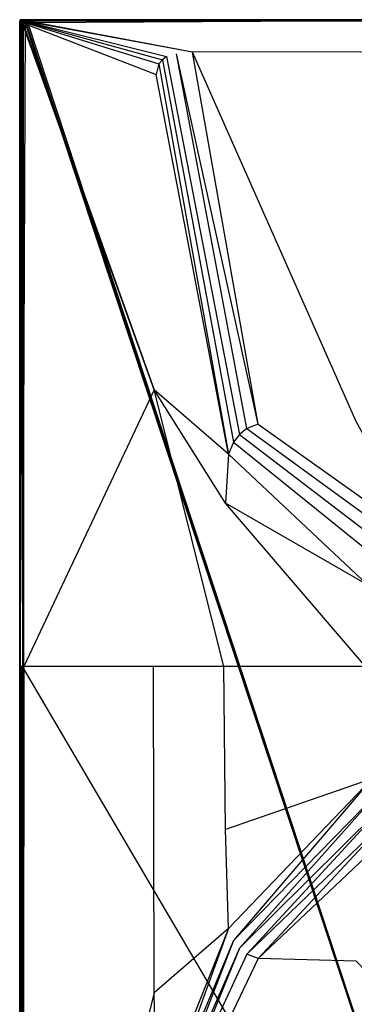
# Model space of a CAD drawing. Extents: x 0 to 1, y -1.5 to 0.
# Tile 2 of 18: x 0 to 0.34, y -0.99 to 0. Entities that reach past the tile are written whole.
import ezdxf

# ---------------------------------------------------------------- set-up
doc = ezdxf.new("R2010")
doc.units = 0
doc.layers.add('L1_WANNE_0_N_6232W5____REPLACEM', color=7, linetype='CONTINUOUS')

msp = doc.modelspace()

# ---------------------------------------------------------------- linework, layer by layer
at = {"layer": 'L1_WANNE_0_N_6232W5____REPLACEM', "color": 8}
for points, invisible_edges in [([(0.000738, 0, 0.032647), (0.00029, -0.000251, 0.030569), (0.00072, -0.000288, 0.032637), (0.000738, 0, 0.032647)], 13), ([(0.00029, -0.000251, 0.030569), (0.000738, 0, 0.032647), (0.000316, 0, 0.030569), (0.00029, -0.000251, 0.030569)], 14), ([(0.000316, 0, 0.030569), (0.00029, -0.000251, 0.02927), (0.00029, -0.000251, 0.030569), (0.000316, 0, 0.030569)], 13), ([(0.00029, -0.000251, 0.02927), (0.000316, 0, 0.030569), (0.000316, 0, 0.02927), (0.00029, -0.000251, 0.02927)], 14), ([(0.000316, 0, 0.02927), (0.000302, -0.000251, 0.000987), (0.00029, -0.000251, 0.02927), (0.000316, 0, 0.02927)], 13), ([(0.000316, 0, 0.000987), (0.000302, -0.000251), (0.000302, -0.000251, 0.000987), (0.000316, 0, 0.000987)], 13), ([(0.000302, -0.000251), (0.000316, 0, 0.000987), (0.000316, 0), (0.000302, -0.000251)], 14), ([(0.000302, -0.000251, 0.000987), (0.000316, 0, 0.02927), (0.000316, 0, 0.000987), (0.000302, -0.000251, 0.000987)], 14), ([(0.000316, 0), (0.003216, -0.003938), (0.000302, -0.000251), (0.000316, 0)], 13), ([(0.000316, 0, 0.030569), (0.000805, 0, 0.02927), (0.000316, 0, 0.02927), (0.000316, 0, 0.030569)], 13), ([(0.000805, 0, 0.02927), (0.000316, 0, 0.030569), (0.000805, 0, 0.030532), (0.000805, 0, 0.02927)], 14), ([(0.000316, 0, 0.030569), (0.001198, 0, 0.032469), (0.000805, 0, 0.030532), (0.000316, 0, 0.030569)], 13), ([(0.001198, 0, 0.032469), (0.000316, 0, 0.030569), (0.000738, 0, 0.032647), (0.001198, 0, 0.032469)], 14), ([(0.000474, 0, 0.000972), (0.0035, 0), (0.000316, 0), (0.000474, 0, 0.000972)], 13), ([(0.000316, 0, 0.000987), (0.000474, 0, 0.000972), (0.000316, 0), (0.000316, 0, 0.000987)], 13), ([(0.000474, 0, 0.000972), (0.000316, 0, 0.000987), (0.000805, 0, 0.003001), (0.000474, 0, 0.000972)], 10), ([(0.000805, 0, 0.003001), (0.000316, 0, 0.000987), (0.000316, 0, 0.02927), (0.000805, 0, 0.003001)], 13), ([(0.000805, 0, 0.003001), (0.000316, 0, 0.02927), (0.000805, 0, 0.02927), (0.000805, 0, 0.003001)], 15), ([(0.0035, 0), (0.003711, -0.002919), (0.000316, 0), (0.0035, 0)], 13), ([(0.003216, -0.003938), (0.000316, 0), (0.003711, -0.002919), (0.003216, -0.003938)], 14), ([(0.0035, 0), (0.000474, 0, 0.000972), (0.0035, 0, 0.000972), (0.0035, 0)], 14), ([(0.000805, 0, 0.003001), (0.0035, 0, 0.000972), (0.000474, 0, 0.000972), (0.000805, 0, 0.003001)], 13), ([(0.001922, 0, 0.033946), (0.00072, -0.000288, 0.032637), (0.001907, -0.000374, 0.033946), (0.001922, 0, 0.033946)], 13), ([(0.00072, -0.000288, 0.032637), (0.001922, 0, 0.033946), (0.000738, 0, 0.032647), (0.00072, -0.000288, 0.032637)], 14), ([(0.000738, 0, 0.032647), (0.002152, 0, 0.033515), (0.001198, 0, 0.032469), (0.000738, 0, 0.032647)], 13), ([(0.002152, 0, 0.033515), (0.000738, 0, 0.032647), (0.001922, 0, 0.033946), (0.002152, 0, 0.033515)], 14), ([(0.000805, 0, 0.02927), (0.001294, 0, 0.003574), (0.000805, 0, 0.003001), (0.000805, 0, 0.02927)], 13), ([(0.001294, 0, 0.003574), (0.000805, 0, 0.02927), (0.001294, 0, 0.02927), (0.001294, 0, 0.003574)], 14), ([(0.0035, 0, 0.000972), (0.000805, 0, 0.003001), (0.0035, 0, 0.003001), (0.0035, 0, 0.000972)], 14), ([(0.001294, 0, 0.003574), (0.0035, 0, 0.003001), (0.000805, 0, 0.003001), (0.001294, 0, 0.003574)], 13), ([(0.000805, 0, 0.030532), (0.001659, 0, 0.03229), (0.001294, 0, 0.030495), (0.000805, 0, 0.030532)], 13), ([(0.001659, 0, 0.03229), (0.000805, 0, 0.030532), (0.001198, 0, 0.032469), (0.001659, 0, 0.03229)], 14), ([(0.000805, 0, 0.030532), (0.001294, 0, 0.02927), (0.000805, 0, 0.02927), (0.000805, 0, 0.030532)], 13), ([(0.001294, 0, 0.02927), (0.000805, 0, 0.030532), (0.001294, 0, 0.030495), (0.001294, 0, 0.02927)], 14), ([(0.001198, 0, 0.032469), (0.002382, 0, 0.033083), (0.001659, 0, 0.03229), (0.001198, 0, 0.032469)], 13), ([(0.002382, 0, 0.033083), (0.001198, 0, 0.032469), (0.002152, 0, 0.033515), (0.002382, 0, 0.033083)], 14), ([(0.001294, 0, 0.02927), (0.0035, 0, 0.003574), (0.001294, 0, 0.003574), (0.001294, 0, 0.02927)], 13), ([(0.0035, 0, 0.003574), (0.001294, 0, 0.02927), (0.0048, 0, 0.003574), (0.0035, 0, 0.003574)], 10), ([(0.0048, 0, 0.003574), (0.001294, 0, 0.02927), (0.008001, 0, 0.003574), (0.0048, 0, 0.003574)], 13), ([(0.008001, 0, 0.003574), (0.001294, 0, 0.02927), (0.5, 0, 0.004653), (0.008001, 0, 0.003574)], 10), ([(0.5, 0, 0.004653), (0.001294, 0, 0.02927), (0.5, 0, 0.033918), (0.5, 0, 0.004653)], 13), ([(0.5, 0, 0.033918), (0.001294, 0, 0.02927), (0.001294, 0, 0.030495), (0.5, 0, 0.033918)], 10), ([(0.5, 0, 0.033918), (0.001294, 0, 0.030495), (0.001659, 0, 0.03229), (0.5, 0, 0.033918)], 13), ([(0.0035, 0, 0.003001), (0.001294, 0, 0.003574), (0.0035, 0, 0.003574), (0.0035, 0, 0.003001)], 14), ([(0.5, 0, 0.033918), (0.001659, 0, 0.03229), (0.007454, 0, 0.032839), (0.5, 0, 0.033918)], 10), ([(0.002382, 0, 0.033083), (0.007454, 0, 0.032839), (0.001659, 0, 0.03229), (0.002382, 0, 0.033083)], 15), ([(0.00218, -0.0003, 0.034008), (0.001922, 0, 0.033946), (0.001907, -0.000374, 0.033946), (0.00218, -0.0003, 0.034008)], 14), ([(0.00218, -0.0003, 0.034008), (0.0045, 0, 0.03386), (0.001922, 0, 0.033946), (0.00218, -0.0003, 0.034008)], 13), ([(0.0045, 0, 0.03386), (0.002152, 0, 0.033515), (0.001922, 0, 0.033946), (0.0045, 0, 0.03386)], 14), ([(0.002152, 0, 0.033515), (0.0045, 0, 0.03386), (0.004491, 0, 0.033436), (0.002152, 0, 0.033515)], 13), ([(0.004491, 0, 0.033436), (0.002382, 0, 0.033083), (0.002152, 0, 0.033515), (0.004491, 0, 0.033436)], 14), ([(0.0045, 0, 0.03386), (0.00218, -0.0003, 0.034008), (0.004583, -0.000253, 0.033932), (0.0045, 0, 0.03386)], 14), ([(0.007454, 0, 0.032839), (0.002382, 0, 0.033083), (0.004481, 0, 0.033012), (0.007454, 0, 0.032839)], 15), ([(0.002382, 0, 0.033083), (0.004491, 0, 0.033436), (0.004481, 0, 0.033012), (0.002382, 0, 0.033083)], 13), ([(0.0035, 0, 0.000972), (0.0048, 0), (0.0035, 0), (0.0035, 0, 0.000972)], 13), ([(0.0048, 0), (0.0035, 0, 0.000972), (0.0048, 0, 0.000972), (0.0048, 0)], 14), ([(0.0035, 0, 0.003001), (0.0048, 0, 0.000972), (0.0035, 0, 0.000972), (0.0035, 0, 0.003001)], 13), ([(0.0048, 0, 0.000972), (0.0035, 0, 0.003001), (0.0048, 0, 0.003001), (0.0048, 0, 0.000972)], 14), ([(0.0035, 0, 0.003574), (0.0048, 0, 0.003001), (0.0035, 0, 0.003001), (0.0035, 0, 0.003574)], 13), ([(0.0048, 0, 0.003001), (0.0035, 0, 0.003574), (0.0048, 0, 0.003574), (0.0048, 0, 0.003001)], 14), ([(0.0048, 0), (0.005468, -0.002919), (0.0035, 0), (0.0048, 0)], 13), ([(0.003711, -0.002919), (0.0035, 0), (0.005468, -0.002919), (0.003711, -0.002919)], 14), ([(0.005354, 0, 0.033012), (0.007454, 0, 0.032839), (0.004481, 0, 0.033012), (0.005354, 0, 0.033012)], 15), ([(0.004491, 0, 0.033436), (0.005354, 0, 0.033012), (0.004481, 0, 0.033012), (0.004491, 0, 0.033436)], 13), ([(0.004491, 0, 0.033436), (0.0054, 0, 0.03386), (0.005377, 0, 0.033436), (0.004491, 0, 0.033436)], 13), ([(0.0054, 0, 0.03386), (0.004491, 0, 0.033436), (0.0045, 0, 0.03386), (0.0054, 0, 0.03386)], 14), ([(0.005354, 0, 0.033012), (0.004491, 0, 0.033436), (0.005377, 0, 0.033436), (0.005354, 0, 0.033012)], 14), ([(0.004583, -0.000253, 0.033932), (0.0054, 0, 0.03386), (0.0045, 0, 0.03386), (0.004583, -0.000253, 0.033932)], 13), ([(0.0054, 0, 0.03386), (0.004583, -0.000253, 0.033932), (0.005467, -0.000222, 0.033933), (0.0054, 0, 0.03386)], 14), ([(0.0048, 0, 0.000972), (0.008001, 0), (0.0048, 0), (0.0048, 0, 0.000972)], 13), ([(0.008001, 0), (0.0048, 0, 0.000972), (0.008001, 0, 0.000972), (0.008001, 0)], 14), ([(0.0048, 0, 0.003574), (0.008001, 0, 0.003001), (0.0048, 0, 0.003001), (0.0048, 0, 0.003574)], 13), ([(0.008001, 0, 0.003001), (0.0048, 0, 0.003574), (0.008001, 0, 0.003574), (0.008001, 0, 0.003001)], 14), ([(0.0048, 0, 0.003001), (0.008001, 0, 0.000972), (0.0048, 0, 0.000972), (0.0048, 0, 0.003001)], 13), ([(0.008001, 0, 0.000972), (0.0048, 0, 0.003001), (0.008001, 0, 0.003001), (0.008001, 0, 0.000972)], 14), ([(0.008001, 0), (0.00653, -0.002919), (0.0048, 0), (0.008001, 0)], 13), ([(0.005468, -0.002919), (0.0048, 0), (0.00653, -0.002919), (0.005468, -0.002919)], 14), ([(0.005354, 0, 0.033012), (0.007477, 0, 0.033263), (0.007454, 0, 0.032839), (0.005354, 0, 0.033012)], 13), ([(0.007477, 0, 0.033263), (0.005354, 0, 0.033012), (0.005377, 0, 0.033436), (0.007477, 0, 0.033263)], 14), ([(0.005377, 0, 0.033436), (0.007501, 0, 0.033686), (0.007477, 0, 0.033263), (0.005377, 0, 0.033436)], 13), ([(0.007501, 0, 0.033686), (0.005377, 0, 0.033436), (0.0054, 0, 0.03386), (0.007501, 0, 0.033686)], 14), ([(0.007501, 0, 0.033686), (0.0054, 0, 0.03386), (0.005467, -0.000222, 0.033933), (0.007501, 0, 0.033686)], 14), ([(0.007501, -0.000206, 0.033789), (0.007501, 0, 0.033686), (0.005467, -0.000222, 0.033933), (0.007501, -0.000206, 0.033789)], 14), ([(0.00653, -0.002919), (0.008001, 0), (0.008001, -0.002919), (0.00653, -0.002919)], 14), ([(0.007477, 0, 0.033263), (0.5, 0, 0.033918), (0.007454, 0, 0.032839), (0.007477, 0, 0.033263)], 13), ([(0.007501, 0, 0.033686), (0.5, 0, 0.034342), (0.007477, 0, 0.033263), (0.007501, 0, 0.033686)], 13), ([(0.5, 0, 0.033918), (0.007477, 0, 0.033263), (0.5, 0, 0.034342), (0.5, 0, 0.033918)], 14), ([(0.007501, -0.000206, 0.033789), (0.5, 0, 0.034765), (0.007501, 0, 0.033686), (0.007501, -0.000206, 0.033789)], 13), ([(0.5, 0, 0.034765), (0.007501, -0.000206, 0.033789), (0.5, -0.000186, 0.034858), (0.5, 0, 0.034765)], 14), ([(0.5, 0, 0.034342), (0.007501, 0, 0.033686), (0.5, 0, 0.034765), (0.5, 0, 0.034342)], 14), ([(0.008001, 0, 0.000972), (0.5, 0, 0.001079), (0.008001, 0), (0.008001, 0, 0.000972)], 13), ([(0.5, 0, 0.001079), (0.008001, 0, 0.000972), (0.5, 0, 0.002051), (0.5, 0, 0.001079)], 14), ([(0.008001, 0, 0.003574), (0.5, 0, 0.00408), (0.008001, 0, 0.003001), (0.008001, 0, 0.003574)], 13), ([(0.5, 0, 0.00408), (0.008001, 0, 0.003574), (0.5, 0, 0.004653), (0.5, 0, 0.00408)], 14), ([(0.008001, 0, 0.003001), (0.5, 0, 0.002051), (0.008001, 0, 0.000972), (0.008001, 0, 0.003001)], 13), ([(0.5, 0, 0.002051), (0.008001, 0, 0.003001), (0.5, 0, 0.00408), (0.5, 0, 0.002051)], 14), ([(0.5, 0, 0.001079), (0.008001, -0.002919), (0.008001, 0), (0.5, 0, 0.001079)], 13), ([(0.008001, -0.002919), (0.5, 0, 0.001079), (0.5, -0.002919, 0.001079), (0.008001, -0.002919)], 14), ([(0.000077, -0.003343, 0.000987), (0, -0.006541), (0, -0.006541, 0.000987), (0.000077, -0.003343, 0.000987)], 13), ([(0, -0.006541), (0.000077, -0.003343, 0.000987), (0.000077, -0.003343), (0, -0.006541)], 14), ([(0.000077, -0.003343, 0.030569), (0, -0.006541, 0.030569), (0.0004, -0.006241, 0.032301), (0.000077, -0.003343, 0.030569)], 14), ([(0.000077, -0.003343, 0.030569), (0, -0.006541, 0.02927), (0, -0.006541, 0.030569), (0.000077, -0.003343, 0.030569)], 13), ([(0, -0.006541, 0.02927), (0.000077, -0.003343, 0.030569), (0.000077, -0.003343, 0.02927), (0, -0.006541, 0.02927)], 14), ([(0.000077, -0.003343, 0.02927), (0, -0.006541, 0.000987), (0, -0.006541, 0.02927), (0.000077, -0.003343, 0.02927)], 13), ([(0, -0.006541, 0.000987), (0.000077, -0.003343, 0.02927), (0.000077, -0.003343, 0.000987), (0, -0.006541, 0.000987)], 14), ([(0.000077, -0.003343), (0.002918, -0.009123), (0, -0.006541), (0.000077, -0.003343)], 13), ([(0.0004, -0.006241, 0.032301), (0, -0.649298, 0.03285), (0.0004, -0.649298, 0.034495), (0.0004, -0.006241, 0.032301)], 14), ([(0.0004, -0.006241, 0.032301), (0, -0.006541, 0.030569), (0, -0.649298, 0.03285), (0.0004, -0.006241, 0.032301)], 14), ([(0, -0.006541, 0.030569), (0, -0.649298, 0.031551), (0, -0.649298, 0.03285), (0, -0.006541, 0.030569)], 13), ([(0, -0.649298, 0.031551), (0, -0.006541, 0.030569), (0, -0.006541, 0.02927), (0, -0.649298, 0.031551)], 14), ([(0, -0.006541, 0.02927), (0, -0.649298, 0.003184), (0, -0.649298, 0.031551), (0, -0.006541, 0.02927)], 13), ([(0, -0.649298, 0.003184), (0, -0.006541, 0.02927), (0, -0.006541, 0.000987), (0, -0.649298, 0.003184)], 14), ([(0, -0.006541, 0.000987), (0, -0.649298, 0.002194), (0, -0.649298, 0.003184), (0, -0.006541, 0.000987)], 13), ([(0, -0.649298, 0.002194), (0, -0.006541, 0.000987), (0, -0.006541), (0, -0.649298, 0.002194)], 14), ([(0.002918, -0.009123), (0, -0.649298, 0.002194), (0, -0.006541), (0.002918, -0.009123)], 13), ([(0, -0.649298, 0.002194), (0.002918, -0.009123), (0.002918, -0.649298, 0.002194), (0, -0.649298, 0.002194)], 14), ([(0.000106, -0.002044, 0.030569), (0.000077, -0.003343, 0.02927), (0.000077, -0.003343, 0.030569), (0.000106, -0.002044, 0.030569)], 13), ([(0.000077, -0.003343, 0.02927), (0.000106, -0.002044, 0.030569), (0.000106, -0.002044, 0.02927), (0.000077, -0.003343, 0.02927)], 14), ([(0.000106, -0.002044, 0.030569), (0.000077, -0.003343, 0.030569), (0.000593, -0.002344, 0.032561), (0.000106, -0.002044, 0.030569)], 14), ([(0.000106, -0.002044, 0.02927), (0.000077, -0.003343, 0.000987), (0.000077, -0.003343, 0.02927), (0.000106, -0.002044, 0.02927)], 14), ([(0.000203, -0.002044, 0.000987), (0.000077, -0.003343, 0.000987), (0.000106, -0.002044, 0.02927), (0.000203, -0.002044, 0.000987)], 14), ([(0.000203, -0.002044, 0.000987), (0.000077, -0.003343), (0.000077, -0.003343, 0.000987), (0.000203, -0.002044, 0.000987)], 13), ([(0.000077, -0.003343), (0.000203, -0.002044, 0.000987), (0.000206, -0.002044), (0.000077, -0.003343)], 14), ([(0.000206, -0.002044), (0.002991, -0.006591), (0.000077, -0.003343), (0.000206, -0.002044)], 13), ([(0.000593, -0.002344, 0.032561), (0.000077, -0.003343, 0.030569), (0.000467, -0.003443, 0.032474), (0.000593, -0.002344, 0.032561)], 14), ([(0.000077, -0.003343, 0.030569), (0.0004, -0.006241, 0.032301), (0.000467, -0.003443, 0.032474), (0.000077, -0.003343, 0.030569)], 14), ([(0.002918, -0.009123), (0.000077, -0.003343), (0.002991, -0.006591), (0.002918, -0.009123)], 14), ([(0.00029, -0.000251, 0.02927), (0.000203, -0.002044, 0.000987), (0.000106, -0.002044, 0.02927), (0.00029, -0.000251, 0.02927)], 14), ([(0.00029, -0.000251, 0.030569), (0.000106, -0.002044, 0.02927), (0.000106, -0.002044, 0.030569), (0.00029, -0.000251, 0.030569)], 13), ([(0.000106, -0.002044, 0.02927), (0.00029, -0.000251, 0.030569), (0.00029, -0.000251, 0.02927), (0.000106, -0.002044, 0.02927)], 14), ([(0.00029, -0.000251, 0.030569), (0.000106, -0.002044, 0.030569), (0.00072, -0.000288, 0.032637), (0.00029, -0.000251, 0.030569)], 14), ([(0.00072, -0.000288, 0.032637), (0.000106, -0.002044, 0.030569), (0.000593, -0.002344, 0.032561), (0.00072, -0.000288, 0.032637)], 14), ([(0.000302, -0.000251, 0.000987), (0.000203, -0.002044, 0.000987), (0.00029, -0.000251, 0.02927), (0.000302, -0.000251, 0.000987)], 14), ([(0.000302, -0.000251, 0.000987), (0.000206, -0.002044), (0.000203, -0.002044, 0.000987), (0.000302, -0.000251, 0.000987)], 13), ([(0.000206, -0.002044), (0.000302, -0.000251, 0.000987), (0.000302, -0.000251), (0.000206, -0.002044)], 14), ([(0.000302, -0.000251), (0.003116, -0.005158), (0.000206, -0.002044), (0.000302, -0.000251)], 13), ([(0.002991, -0.006591), (0.000206, -0.002044), (0.003116, -0.005158), (0.002991, -0.006591)], 14), ([(0.003116, -0.005158), (0.000302, -0.000251), (0.003216, -0.003938), (0.003116, -0.005158)], 14), ([(0.000467, -0.003443, 0.032474), (0.0004, -0.006241, 0.032301), (0.0016, -0.006042, 0.033686), (0.000467, -0.003443, 0.032474)], 14), ([(0.0016, -0.006042, 0.033686), (0.0004, -0.649298, 0.034495), (0.0015, -0.649298, 0.035794), (0.0016, -0.006042, 0.033686)], 14), ([(0.0016, -0.006042, 0.033686), (0.0004, -0.006241, 0.032301), (0.0004, -0.649298, 0.034495), (0.0016, -0.006042, 0.033686)], 14), ([(0.000593, -0.002344, 0.032561), (0.000467, -0.003443, 0.032474), (0.001803, -0.003043, 0.033946), (0.000593, -0.002344, 0.032561)], 14), ([(0.001803, -0.003043, 0.033946), (0.000467, -0.003443, 0.032474), (0.001777, -0.003943, 0.03386), (0.001803, -0.003043, 0.033946)], 14), ([(0.000467, -0.003443, 0.032474), (0.0016, -0.006042, 0.033686), (0.001777, -0.003943, 0.03386), (0.000467, -0.003443, 0.032474)], 14), ([(0.000593, -0.002344, 0.032561), (0.001907, -0.000374, 0.033946), (0.00072, -0.000288, 0.032637), (0.000593, -0.002344, 0.032561)], 14), ([(0.001907, -0.000374, 0.033946), (0.000593, -0.002344, 0.032561), (0.001803, -0.003043, 0.033946), (0.001907, -0.000374, 0.033946)], 13), ([(0.003, -0.649298, 0.036642), (0.0016, -0.006042, 0.033686), (0.0015, -0.649298, 0.035794), (0.003, -0.649298, 0.036642)], 14), ([(0.0032, -0.005942, 0.034448), (0.001777, -0.003943, 0.03386), (0.0016, -0.006042, 0.033686), (0.0032, -0.005942, 0.034448)], 14), ([(0.0032, -0.005942, 0.034448), (0.0016, -0.006042, 0.033686), (0.003, -0.649298, 0.036642), (0.0032, -0.005942, 0.034448)], 14), ([(0.002912, -0.004335, 0.034448), (0.001803, -0.003043, 0.033946), (0.001777, -0.003943, 0.03386), (0.002912, -0.004335, 0.034448)], 14), ([(0.0032, -0.005942, 0.034448), (0.002912, -0.004335, 0.034448), (0.001777, -0.003943, 0.03386), (0.0032, -0.005942, 0.034448)], 14), ([(0.002984, -0.002493, 0.034448), (0.001907, -0.000374, 0.033946), (0.001803, -0.003043, 0.033946), (0.002984, -0.002493, 0.034448)], 14), ([(0.002984, -0.002493, 0.034448), (0.001803, -0.003043, 0.033946), (0.002912, -0.004335, 0.034448), (0.002984, -0.002493, 0.034448)], 14), ([(0.002984, -0.002493, 0.034448), (0.00218, -0.0003, 0.034008), (0.001907, -0.000374, 0.033946), (0.002984, -0.002493, 0.034448)], 14), ([(0.004583, -0.000253, 0.033932), (0.00218, -0.0003, 0.034008), (0.00292, -0.001159, 0.034448), (0.004583, -0.000253, 0.033932)], 14), ([(0.002984, -0.002493, 0.034448), (0.00292, -0.001159, 0.034448), (0.00218, -0.0003, 0.034008), (0.002984, -0.002493, 0.034448)], 14), ([(0.003704, -0.004953, 0.034487), (0.002984, -0.002493, 0.034448), (0.002912, -0.004335, 0.034448), (0.003704, -0.004953, 0.034487)], 13), ([(0.003704, -0.004953, 0.034487), (0.002912, -0.004335, 0.034448), (0.0032, -0.005942, 0.034448), (0.003704, -0.004953, 0.034487)], 14), ([(0.005468, -0.002919), (0.002918, -0.649298, 0.002194), (0.003116, -0.005158), (0.005468, -0.002919)], 14), ([(0.5, -1.497065, 0.007724), (0.002918, -0.649298, 0.002194), (0.005468, -0.002919), (0.5, -1.497065, 0.007724)], 14), ([(0.003116, -0.005158), (0.002918, -0.649298, 0.002194), (0.002991, -0.006591), (0.003116, -0.005158)], 14), ([(0.002991, -0.006591), (0.002918, -0.649298, 0.002194), (0.002918, -0.009123), (0.002991, -0.006591)], 14), ([(0.004803, -0.000922, 0.034448), (0.004583, -0.000253, 0.033932), (0.00292, -0.001159, 0.034448), (0.004803, -0.000922, 0.034448)], 14), ([(0.004097, -0.002444, 0.034487), (0.004803, -0.000922, 0.034448), (0.00292, -0.001159, 0.034448), (0.004097, -0.002444, 0.034487)], 13), ([(0.002984, -0.002493, 0.034448), (0.004097, -0.002444, 0.034487), (0.00292, -0.001159, 0.034448), (0.002984, -0.002493, 0.034448)], 13), ([(0.004097, -0.002444, 0.034487), (0.002984, -0.002493, 0.034448), (0.003942, -0.003518, 0.034487), (0.004097, -0.002444, 0.034487)], 14), ([(0.002984, -0.002493, 0.034448), (0.003704, -0.004953, 0.034487), (0.003942, -0.003518, 0.034487), (0.002984, -0.002493, 0.034448)], 14), ([(0.004229, -0.649298, 0.036681), (0.0032, -0.005942, 0.034448), (0.003, -0.649298, 0.036642), (0.004229, -0.649298, 0.036681)], 14), ([(0.003711, -0.002919), (0.003116, -0.005158), (0.003216, -0.003938), (0.003711, -0.002919)], 14), ([(0.005468, -0.002919), (0.003116, -0.005158), (0.003711, -0.002919), (0.005468, -0.002919)], 14), ([(0.003704, -0.004953, 0.034487), (0.0032, -0.005942, 0.034448), (0.003658, -0.006464, 0.034487), (0.003704, -0.004953, 0.034487)], 14), ([(0.004229, -0.649298, 0.036681), (0.003658, -0.006464, 0.034487), (0.0032, -0.005942, 0.034448), (0.004229, -0.649298, 0.036681)], 14), ([(0.134814, -0.371649, 0.03496), (0.003704, -0.004953, 0.034487), (0.003658, -0.006464, 0.034487), (0.134814, -0.371649, 0.03496)], 13), ([(0.134814, -0.371649, 0.03496), (0.003658, -0.006464, 0.034487), (0.004229, -0.649298, 0.036681), (0.134814, -0.371649, 0.03496)], 14), ([(0.136753, -0.054906, 0.034989), (0.003942, -0.003518, 0.034487), (0.003704, -0.004953, 0.034487), (0.136753, -0.054906, 0.034989)], 13), ([(0.003704, -0.004953, 0.034487), (0.134814, -0.371649, 0.03496), (0.136753, -0.054906, 0.034989), (0.003704, -0.004953, 0.034487)], 14), ([(0.139482, -0.044477, 0.03497), (0.004097, -0.002444, 0.034487), (0.003942, -0.003518, 0.034487), (0.139482, -0.044477, 0.03497)], 13), ([(0.003942, -0.003518, 0.034487), (0.136753, -0.054906, 0.034989), (0.139482, -0.044477, 0.03497), (0.003942, -0.003518, 0.034487)], 14), ([(0.004803, -0.000922, 0.034448), (0.004097, -0.002444, 0.034487), (0.005517, -0.002062, 0.034487), (0.004803, -0.000922, 0.034448)], 14), ([(0.142976, -0.040234, 0.034972), (0.005517, -0.002062, 0.034487), (0.004097, -0.002444, 0.034487), (0.142976, -0.040234, 0.034972)], 13), ([(0.004097, -0.002444, 0.034487), (0.139482, -0.044477, 0.03497), (0.142976, -0.040234, 0.034972), (0.004097, -0.002444, 0.034487)], 14), ([(0.004803, -0.000922, 0.034448), (0.005467, -0.000222, 0.033933), (0.004583, -0.000253, 0.033932), (0.004803, -0.000922, 0.034448)], 13), ([(0.005467, -0.000222, 0.033933), (0.004803, -0.000922, 0.034448), (0.00566, -0.000867, 0.034448), (0.005467, -0.000222, 0.033933)], 14), ([(0.005517, -0.002062, 0.034487), (0.00566, -0.000867, 0.034448), (0.004803, -0.000922, 0.034448), (0.005517, -0.002062, 0.034487)], 13), ([(0.007501, -0.000748, 0.034448), (0.007501, -0.000206, 0.033789), (0.005467, -0.000222, 0.033933), (0.007501, -0.000748, 0.034448)], 14), ([(0.007501, -0.000748, 0.034448), (0.005467, -0.000222, 0.033933), (0.00566, -0.000867, 0.034448), (0.007501, -0.000748, 0.034448)], 14), ([(0.5, -1.497065, 0.007724), (0.005468, -0.002919), (0.00653, -0.002919), (0.5, -1.497065, 0.007724)], 14), ([(0.00566, -0.000867, 0.034448), (0.005517, -0.002062, 0.034487), (0.00633, -0.001873, 0.034487), (0.00566, -0.000867, 0.034448)], 14), ([(0.14702, -0.036801, 0.03497), (0.00633, -0.001873, 0.034487), (0.005517, -0.002062, 0.034487), (0.14702, -0.036801, 0.03497)], 13), ([(0.005517, -0.002062, 0.034487), (0.142976, -0.040234, 0.034972), (0.14702, -0.036801, 0.03497), (0.005517, -0.002062, 0.034487)], 14), ([(0.00633, -0.001873, 0.034487), (0.007501, -0.000748, 0.034448), (0.00566, -0.000867, 0.034448), (0.00633, -0.001873, 0.034487)], 13), ([(0.007501, -0.000748, 0.034448), (0.00633, -0.001873, 0.034487), (0.008024, -0.001572, 0.034487), (0.007501, -0.000748, 0.034448)], 14), ([(0.173291, -0.032694, 0.036001), (0.008024, -0.001572, 0.034487), (0.00633, -0.001873, 0.034487), (0.173291, -0.032694, 0.036001)], 14), ([(0.00633, -0.001873, 0.034487), (0.14702, -0.036801, 0.03497), (0.157044, -0.034332, 0.034959), (0.00633, -0.001873, 0.034487)], 14), ([(0.173291, -0.032694, 0.036001), (0.00633, -0.001873, 0.034487), (0.157044, -0.034332, 0.034959), (0.173291, -0.032694, 0.036001)], 14), ([(0.5, -1.497065, 0.007724), (0.00653, -0.002919), (0.008001, -0.002919), (0.5, -1.497065, 0.007724)], 14), ([(0.007501, -0.000748, 0.034448), (0.5, -0.000186, 0.034858), (0.007501, -0.000206, 0.033789), (0.007501, -0.000748, 0.034448)], 13), ([(0.5, -0.000186, 0.034858), (0.007501, -0.000748, 0.034448), (0.5, -0.000758, 0.035527), (0.5, -0.000186, 0.034858)], 14), ([(0.008024, -0.001572, 0.034487), (0.5, -0.000758, 0.035527), (0.007501, -0.000748, 0.034448), (0.008024, -0.001572, 0.034487)], 13), ([(0.5, -1.497065, 0.007724), (0.008001, -0.002919), (0.5, -0.002919, 0.001079), (0.5, -1.497065, 0.007724)], 14), ([(0.5, -0.000758, 0.035527), (0.008024, -0.001572, 0.034487), (0.5, -0.001982, 0.035566), (0.5, -0.000758, 0.035527)], 14), ([(0.5, -0.001982, 0.035566), (0.008024, -0.001572, 0.034487), (0.173291, -0.032694, 0.036001), (0.5, -0.001982, 0.035566)], 14), ([(0.5, -0.032042, 0.034906), (0.5, -0.001982, 0.035566), (0.173291, -0.032694, 0.036001), (0.5, -0.032042, 0.034906)], 14), ([(0.220433, -0.416493, 0.033354), (0.14702, -0.036801, 0.03497), (0.142976, -0.040234, 0.034972), (0.220433, -0.416493, 0.033354)], 13), ([(0.227643, -0.410418, 0.03335), (0.157044, -0.034332, 0.034959), (0.14702, -0.036801, 0.03497), (0.227643, -0.410418, 0.03335)], 14), ([(0.14702, -0.036801, 0.03497), (0.220433, -0.416493, 0.033354), (0.227643, -0.410418, 0.03335), (0.14702, -0.036801, 0.03497)], 14), ([(0.238957, -0.406094, 0.033342), (0.173291, -0.032694, 0.036001), (0.157044, -0.034332, 0.034959), (0.238957, -0.406094, 0.033342)], 14), ([(0.238957, -0.406094, 0.033342), (0.157044, -0.034332, 0.034959), (0.227643, -0.410418, 0.03335), (0.238957, -0.406094, 0.033342)], 14), ([(0.5, -0.032042, 0.034906), (0.173291, -0.032694, 0.036001), (0.33739, -0.403376, 0.032216), (0.5, -0.032042, 0.034906)], 14), ([(0.33739, -0.403376, 0.032216), (0.173291, -0.032694, 0.036001), (0.238957, -0.406094, 0.033342), (0.33739, -0.403376, 0.032216)], 14), ([(0.209423, -0.436166, 0.033399), (0.139482, -0.044477, 0.03497), (0.136753, -0.054906, 0.034989), (0.209423, -0.436166, 0.033399)], 13), ([(0.214196, -0.424075, 0.03335), (0.142976, -0.040234, 0.034972), (0.139482, -0.044477, 0.03497), (0.214196, -0.424075, 0.03335)], 13), ([(0.139482, -0.044477, 0.03497), (0.209423, -0.436166, 0.033399), (0.214196, -0.424075, 0.03335), (0.139482, -0.044477, 0.03497)], 14), ([(0.142976, -0.040234, 0.034972), (0.214196, -0.424075, 0.03335), (0.220433, -0.416493, 0.033354), (0.142976, -0.040234, 0.034972)], 14), ([(0.209423, -0.436166, 0.033399), (0.136753, -0.054906, 0.034989), (0.134814, -0.371649, 0.03496), (0.209423, -0.436166, 0.033399)], 14), ([(0.134814, -0.371649, 0.03496), (0.004229, -0.649298, 0.036681), (0.133982, -0.649298, 0.034959), (0.134814, -0.371649, 0.03496)], 14), ([(0.204745, -0.649298, 0.033409), (0.134814, -0.371649, 0.03496), (0.133982, -0.649298, 0.034959), (0.204745, -0.649298, 0.033409)], 14), ([(0.206165, -0.485522, 0.033416), (0.134814, -0.371649, 0.03496), (0.204745, -0.649298, 0.033409), (0.206165, -0.485522, 0.033416)], 14), ([(0.209423, -0.436166, 0.033399), (0.134814, -0.371649, 0.03496), (0.206165, -0.485522, 0.033416), (0.209423, -0.436166, 0.033399)], 14), ([(0.389618, -0.498841, 0.030184), (0.33739, -0.403376, 0.032216), (0.238957, -0.406094, 0.033342), (0.389618, -0.498841, 0.030184)], 14), ([(0.367524, -0.512677, 0.030193), (0.227643, -0.410418, 0.03335), (0.220433, -0.416493, 0.033354), (0.367524, -0.512677, 0.030193)], 13), ([(0.377129, -0.504571, 0.030189), (0.238957, -0.406094, 0.033342), (0.227643, -0.410418, 0.03335), (0.377129, -0.504571, 0.030189)], 13), ([(0.227643, -0.410418, 0.03335), (0.367524, -0.512677, 0.030193), (0.377129, -0.504571, 0.030189), (0.227643, -0.410418, 0.03335)], 14), ([(0.238957, -0.406094, 0.033342), (0.377129, -0.504571, 0.030189), (0.389618, -0.498841, 0.030184), (0.238957, -0.406094, 0.033342)], 14), ([(0.352842, -0.536357, 0.030259), (0.214196, -0.424075, 0.03335), (0.209423, -0.436166, 0.033399), (0.352842, -0.536357, 0.030259)], 13), ([(0.359165, -0.522791, 0.030188), (0.220433, -0.416493, 0.033354), (0.214196, -0.424075, 0.03335), (0.359165, -0.522791, 0.030188)], 13), ([(0.214196, -0.424075, 0.03335), (0.352842, -0.536357, 0.030259), (0.359165, -0.522791, 0.030188), (0.214196, -0.424075, 0.03335)], 14), ([(0.220433, -0.416493, 0.033354), (0.359165, -0.522791, 0.030188), (0.367524, -0.512677, 0.030193), (0.220433, -0.416493, 0.033354)], 14), ([(0.348583, -0.567376, 0.030311), (0.209423, -0.436166, 0.033399), (0.206165, -0.485522, 0.033416), (0.348583, -0.567376, 0.030311)], 13), ([(0.209423, -0.436166, 0.033399), (0.348583, -0.567376, 0.030311), (0.352842, -0.536357, 0.030259), (0.209423, -0.436166, 0.033399)], 14), ([(0.346641, -0.649298, 0.030303), (0.206165, -0.485522, 0.033416), (0.204745, -0.649298, 0.033409), (0.346641, -0.649298, 0.030303)], 14), ([(0.348583, -0.567376, 0.030311), (0.206165, -0.485522, 0.033416), (0.346641, -0.649298, 0.030303), (0.348583, -0.567376, 0.030311)], 14), ([(0, -0.649298, 0.03285), (0, -1.491989, 0.035915), (0, -1.491989, 0.037214), (0, -0.649298, 0.03285)], 13), ([(0, -1.491989, 0.035915), (0, -0.649298, 0.03285), (0, -0.649298, 0.031551), (0, -1.491989, 0.035915)], 14), ([(0.0004, -0.649298, 0.034495), (0, -1.491989, 0.037214), (0.0004, -1.492289, 0.038946), (0.0004, -0.649298, 0.034495)], 14), ([(0, -0.649298, 0.03285), (0, -1.491989, 0.037214), (0.0004, -0.649298, 0.034495), (0, -0.649298, 0.03285)], 14), ([(0, -0.649298, 0.031551), (0, -1.491989, 0.007632), (0, -1.491989, 0.035915), (0, -0.649298, 0.031551)], 13), ([(0, -1.491989, 0.007632), (0, -0.649298, 0.031551), (0, -0.649298, 0.003184), (0, -1.491989, 0.007632)], 14), ([(0, -0.649298, 0.003184), (0, -1.491989, 0.006645), (0, -1.491989, 0.007632), (0, -0.649298, 0.003184)], 13), ([(0, -1.491989, 0.006645), (0, -0.649298, 0.003184), (0, -0.649298, 0.002194), (0, -1.491989, 0.006645)], 14), ([(0.002918, -0.649298, 0.002194), (0, -1.491989, 0.006645), (0, -0.649298, 0.002194), (0.002918, -0.649298, 0.002194)], 13), ([(0, -1.491989, 0.006645), (0.002918, -0.649298, 0.002194), (0.002918, -1.491717, 0.006645), (0, -1.491989, 0.006645)], 14), ([(0.0015, -0.649298, 0.035794), (0.0004, -1.492289, 0.038946), (0.0016, -1.492489, 0.040331), (0.0015, -0.649298, 0.035794)], 14), ([(0.0004, -0.649298, 0.034495), (0.0004, -1.492289, 0.038946), (0.0015, -0.649298, 0.035794), (0.0004, -0.649298, 0.034495)], 14), ([(0.003, -0.649298, 0.036642), (0.0015, -0.649298, 0.035794), (0.0016, -1.492489, 0.040331), (0.003, -0.649298, 0.036642)], 14), ([(0.0032, -1.492589, 0.041093), (0.003, -0.649298, 0.036642), (0.0016, -1.492489, 0.040331), (0.0032, -1.492589, 0.041093)], 14), ([(0.003368, -1.494117, 0.006645), (0.002918, -1.491717, 0.006645), (0.002918, -0.649298, 0.002194), (0.003368, -1.494117, 0.006645)], 14), ([(0.004429, -1.49566, 0.006645), (0.003368, -1.494117, 0.006645), (0.002918, -0.649298, 0.002194), (0.004429, -1.49566, 0.006645)], 14), ([(0.5, -1.497065, 0.007724), (0.004429, -1.49566, 0.006645), (0.002918, -0.649298, 0.002194), (0.5, -1.497065, 0.007724)], 14), ([(0.0032, -1.492589, 0.041093), (0.004229, -0.649298, 0.036681), (0.003, -0.649298, 0.036642), (0.0032, -1.492589, 0.041093)], 13), ([(0.004229, -0.649298, 0.036681), (0.0032, -1.492589, 0.041093), (0.004438, -1.491178, 0.041132), (0.004229, -0.649298, 0.036681)], 14), ([(0.133982, -0.649298, 0.034959), (0.004229, -0.649298, 0.036681), (0.004438, -1.491178, 0.041132), (0.133982, -0.649298, 0.034959)], 14), ([(0.134814, -0.976933, 0.03608), (0.133982, -0.649298, 0.034959), (0.004438, -1.491178, 0.041132), (0.134814, -0.976933, 0.03608)], 14), ([(0.204745, -0.649298, 0.033409), (0.133982, -0.649298, 0.034959), (0.134814, -0.976933, 0.03608), (0.204745, -0.649298, 0.033409)], 14), ([(0.206165, -0.813073, 0.033416), (0.204745, -0.649298, 0.033409), (0.134814, -0.976933, 0.03608), (0.206165, -0.813073, 0.033416)], 14), ([(0.346641, -0.649298, 0.030303), (0.204745, -0.649298, 0.033409), (0.206165, -0.813073, 0.033416), (0.346641, -0.649298, 0.030303)], 14), ([(0.348583, -0.731219, 0.030311), (0.346641, -0.649298, 0.030303), (0.206165, -0.813073, 0.033416), (0.348583, -0.731219, 0.030311)], 14), ([(0.352842, -0.762238, 0.030259), (0.348583, -0.731219, 0.030311), (0.206165, -0.813073, 0.033416), (0.352842, -0.762238, 0.030259)], 14), ([(0.352842, -0.762238, 0.030259), (0.206165, -0.813073, 0.033416), (0.209423, -0.912416, 0.034519), (0.352842, -0.762238, 0.030259)], 14), ([(0.214196, -0.924507, 0.03447), (0.352842, -0.762238, 0.030259), (0.209423, -0.912416, 0.034519), (0.214196, -0.924507, 0.03447)], 13), ([(0.352842, -0.762238, 0.030259), (0.214196, -0.924507, 0.03447), (0.359165, -0.775805, 0.030188), (0.352842, -0.762238, 0.030259)], 14), ([(0.220433, -0.932089, 0.034474), (0.359165, -0.775805, 0.030188), (0.214196, -0.924507, 0.03447), (0.220433, -0.932089, 0.034474)], 13), ([(0.359165, -0.775805, 0.030188), (0.220433, -0.932089, 0.034474), (0.367524, -0.785919, 0.030193), (0.359165, -0.775805, 0.030188)], 14), ([(0.227643, -0.938164, 0.03447), (0.367524, -0.785919, 0.030193), (0.220433, -0.932089, 0.034474), (0.227643, -0.938164, 0.03447)], 13), ([(0.367524, -0.785919, 0.030193), (0.227643, -0.938164, 0.03447), (0.377129, -0.794025, 0.030189), (0.367524, -0.785919, 0.030193)], 14), ([(0.238957, -0.942488, 0.034462), (0.377129, -0.794025, 0.030189), (0.227643, -0.938164, 0.03447), (0.238957, -0.942488, 0.034462)], 13), ([(0.377129, -0.794025, 0.030189), (0.238957, -0.942488, 0.034462), (0.389618, -0.799755, 0.030184), (0.377129, -0.794025, 0.030189)], 14), ([(0.389618, -0.799755, 0.030184), (0.238957, -0.942488, 0.034462), (0.33739, -0.945206, 0.033336), (0.389618, -0.799755, 0.030184)], 14), ([(0.209423, -0.912416, 0.034519), (0.206165, -0.813073, 0.033416), (0.134814, -0.976933, 0.03608), (0.209423, -0.912416, 0.034519)], 14), ([(0.209423, -0.912416, 0.034519), (0.134814, -0.976933, 0.03608), (0.136753, -1.093664, 0.037229), (0.209423, -0.912416, 0.034519)], 14), ([(0.139482, -1.104093, 0.03721), (0.209423, -0.912416, 0.034519), (0.136753, -1.093664, 0.037229), (0.139482, -1.104093, 0.03721)], 13), ([(0.209423, -0.912416, 0.034519), (0.139482, -1.104093, 0.03721), (0.214196, -0.924507, 0.03447), (0.209423, -0.912416, 0.034519)], 14), ([(0.142976, -1.108336, 0.037212), (0.214196, -0.924507, 0.03447), (0.139482, -1.104093, 0.03721), (0.142976, -1.108336, 0.037212)], 13), ([(0.214196, -0.924507, 0.03447), (0.142976, -1.108336, 0.037212), (0.220433, -0.932089, 0.034474), (0.214196, -0.924507, 0.03447)], 14), ([(0.14702, -1.111769, 0.03721), (0.220433, -0.932089, 0.034474), (0.142976, -1.108336, 0.037212), (0.14702, -1.111769, 0.03721)], 13), ([(0.220433, -0.932089, 0.034474), (0.14702, -1.111769, 0.03721), (0.227643, -0.938164, 0.03447), (0.220433, -0.932089, 0.034474)], 14), ([(0.227643, -0.938164, 0.03447), (0.14702, -1.111769, 0.03721), (0.157044, -1.114238, 0.037199), (0.227643, -0.938164, 0.03447)], 14), ([(0.238957, -0.942488, 0.034462), (0.227643, -0.938164, 0.03447), (0.157044, -1.114238, 0.037199), (0.238957, -0.942488, 0.034462)], 14), ([(0.238957, -0.942488, 0.034462), (0.157044, -1.114238, 0.037199), (0.173291, -1.115876, 0.038241), (0.238957, -0.942488, 0.034462)], 14), ([(0.33739, -0.945206, 0.033336), (0.238957, -0.942488, 0.034462), (0.173291, -1.115876, 0.038241), (0.33739, -0.945206, 0.033336)], 14), ([(0.5, -1.116528, 0.037146), (0.33739, -0.945206, 0.033336), (0.173291, -1.115876, 0.038241), (0.5, -1.116528, 0.037146)], 14), ([(0.134814, -0.976933, 0.03608), (0.004438, -1.491178, 0.041132), (0.005051, -1.492524, 0.041132), (0.134814, -0.976933, 0.03608)], 14), ([(0.136753, -1.093664, 0.037229), (0.134814, -0.976933, 0.03608), (0.005051, -1.492524, 0.041132), (0.136753, -1.093664, 0.037229)], 14)]:
    msp.add_3dface(points, dxfattribs=dict(at, invisible_edges=invisible_edges))

doc.saveas('drawing.dxf')
